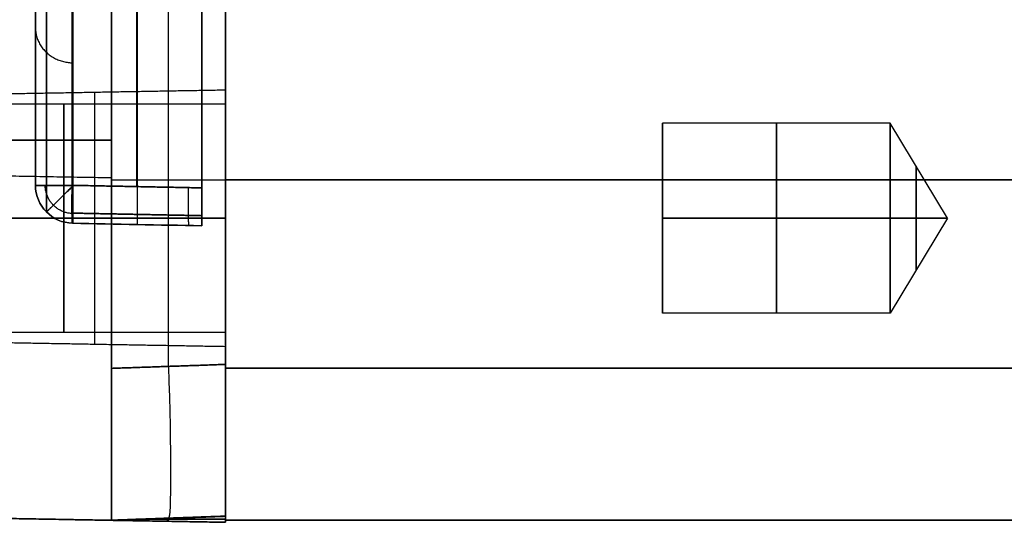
# Model space of a CAD drawing. Header units: millimetres. Extents: x 0 to 284, y -110 to 65.
# Tile 3 of 227: x 73 to 99, y -65 to -52. Entities that reach past the tile are written whole.
import ezdxf

# ---------------------------------------------------------------- set-up
doc = ezdxf.new("R2010")
doc.units = ezdxf.units.MM
doc.layers.add('Layer 01', color=7, linetype='Continuous', true_color=0x000000)

# ---------------------------------------------------------------- blocks, each defined once
blk = doc.blocks.new('Block 01')
at = {"layer": 'Layer 01'}
for p, q in [((77.376, -53.615, -20.454), (77.376, -39.424, -20.454)), ((77.376, -53.615, 20.454), (77.376, -39.424, 20.454)), ((75.67, -56.219, -2.907), (75.67, -44.319, -2.907)), ((75.67, -56.219, 2.907), (75.67, -44.319, 2.907)), ((73, -52.484, 20.445), (73, -45.481, 20.445)), ((73, -52.484, -20.445), (73, -47.814, -20.445)), ((76.5, -60.95, 42.437), (76.5, -51.081, 42.437)), ((76.5, -60.95, -42.437), (76.5, -51.081, -42.437)), ((78, -53.682, -37), (78, -54.053, -37)), ((95.5, -54.553, -37), (89.5, -54.553, -37)), ((89.5, -59.553, -37), (89.5, -54.553, -37)), ((97.002, -57.053, -37), (95.5, -54.553, -37)), ((75, -55.959, -51.746), (75, -65, -51.746)), ((75, -55.959, 51.746), (75, -65, 51.746)), ((75, -56.041, 42.489), (78, -56.041, 42.384)), ((75, -56.041, -42.489), (78, -56.041, -42.384)), ((78, -56.04, 42.489), (230.5, -56.04, 42.489)), ((230.5, -56.04, -42.489), (78, -56.04, -42.489)), ((78, -57.053, -34), (69.5, -57.053, -34)), ((78, -57.053, -40), (69.5, -57.053, -40)), ((71.1, -57.053, -33.75), (78, -57.053, -33.63)), ((71.1, -57.053, -40.25), (78, -57.053, -40.37)), ((78, -57.053, -33.63), (78, -57.053, -34)), ((78, -57.053, -40), (78, -57.053, -40.37)), ((89.5, -57.053, -39.5), (89.5, -57.053, -34.5)), ((97.002, -57.053, -37), (95.5, -59.553, -37)), ((95.5, -59.553, -37), (89.5, -59.553, -37)), ((78, -60.053, -37), (78, -60.423, -37)), ((78, -65.052), (63.9, -64.806)), ((78, -64.895, -38.337), (75.046, -64.998, -38.337)), ((75.728, -64.971, 38.301), (78, -64.971, 38.182)), ((78, -64.974, -38.182), (75.75, -64.974, -38.3)), ((76.473, -65.026, 38.262), (76.473, -64.945, 38.262)), ((76.5, -65.026, -38.261), (76.5, -64.948, -38.261)), ((76.5, -64.948, -38.261), (76.5, -64.948, -38.439)), ((78, -65), (78, -65.052)), ((144.975, -65), (78, -65)), ((78, -65.026, 38.182), (78, -65.026, -38.182))]:
    blk.add_line(p, q, dxfattribs=at)
at = {"layer": 'Layer 01', "extrusion": (1, 2.44929e-16, -2.46519e-31)}
blk.add_arc((0, 0, 75.679), 57.355, 138.97486, 176.02514, dxfattribs=at)
at = {"layer": 'Layer 01', "extrusion": (-1, -3.02392e-07, -1.25255e-07)}
blk.add_arc((0, 0, -77.376), 57.384, 318.91247, 356.08753, dxfattribs=at)
at = {"layer": 'Layer 01', "extrusion": (-1, -3.02392e-07, 1.25255e-07)}
blk.add_arc((0, 0, -77.376), 57.384, 3.91247, 41.08753, dxfattribs=at)
at = {"layer": 'Layer 01', "extrusion": (-1, 4.11231e-13, 1.92791e-13)}
blk.add_arc((0, 0, -73.983), 57.325, 319.03736, 355.96264, dxfattribs=at)
at = {"layer": 'Layer 01', "extrusion": (-1, 3.34661e-13, -1.61921e-13)}
blk.add_arc((0, 0, -73.983), 57.325, 4.03736, 40.96264, dxfattribs=at)
at = {"layer": 'Layer 01', "extrusion": (-1, 0, 2.46519e-31)}
for centre, start, end in [((51.265, 51.265, -75), 0, 180), ((51.265, -51.265, -75), 0, 180), ((51.265, -51.265, -75), 180, 0), ((51.265, 51.265, -75), 180, 0)]:
    blk.add_arc(centre, 4.718, start, end, dxfattribs=at)
at = {"layer": 'Layer 01', "extrusion": (1, 8.58119e-16, 0)}
blk.add_arc((-57.053, -37, 74.55), 3.31, 0, 180, dxfattribs=at)
at = {"layer": 'Layer 01', "extrusion": (-1, 0, 1.10556e-31)}
for start, end in [(0, 180), (180, 0)]:
    blk.add_arc((57.053, -37, -78), 3.37, start, end, dxfattribs=at)
at = {"layer": 'Layer 01', "extrusion": (-1, 0, 0)}
for centre, radius, start, end in [((57.053, -37, -73.75), 3, 0, 180), ((57.053, -37, -73.75), 3, 180, 0), ((57.053, -37, -78), 3, 0, 180), ((57.053, -37, -92.5), 2.5, 90, 270), ((57.053, -37, -95.5), 2.5, 90, 270), ((57.053, -37, -96.176), 1.375, 90, 270), ((57.053, -37, -92.5), 2.5, 270, 90), ((57.053, -37, -96.176), 1.375, 270, 90)]:
    blk.add_arc(centre, radius, start, end, dxfattribs=at)
at = {"layer": 'Layer 01', "extrusion": (1, 0, 0)}
for centre, radius, start, end in [((-57.053, -37, 78), 3, 180, 0), ((-57.053, -37, 95.5), 2.5, 90, 270), ((-61, -38.489, 78), 4, 180, 270), ((-61, 38.489, 78), 4, 90, 180)]:
    blk.add_arc(centre, radius, start, end, dxfattribs=at)
at = {"layer": 'Layer 01', "extrusion": (1, 2.44929e-16, 0)}
for start, end in [(270, 90), (90, 270)]:
    blk.add_arc((-57.053, -37, 89.5), 2.5, start, end, dxfattribs=at)
at = {"layer": 'Layer 01', "extrusion": (-1, 1.42109e-15, -1.42109e-15)}
blk.add_arc((55, -55, -75), 10, 270, 360, dxfattribs=at)
at = {"layer": 'Layer 01', "extrusion": (-1, 2.84217e-15, -1.42109e-15)}
blk.add_arc((55, 55, -75), 10, 360, 90, dxfattribs=at)
at = {"layer": 'Layer 01', "extrusion": (-2.5578e-13, -1, 1.23816e-14)}
blk.add_arc((74, -3.966, 56.186), 1, 92, 180, dxfattribs=at)
at = {"layer": 'Layer 01', "extrusion": (-3.31076e-14, -0.070407, 0.997518)}
blk.add_arc((74, -56.325), 1, 180, 269, dxfattribs=at)
at = {"layer": 'Layer 01', "extrusion": (-2.65045e-13, -1, 6.76112e-19)}
blk.add_arc((74, 3.966, 56.186), 1, 180, 268, dxfattribs=at)
at = {"layer": 'Layer 01', "extrusion": (-6.9411e-13, -0.070407, -0.997518)}
blk.add_arc((74, 56.325), 1, 91, 180, dxfattribs=at)
at = {"layer": 'Layer 01', "extrusion": (0.998783, 0.034878, -0.034878)}
for centre, start, end in [((-63.578, 41.003, 72.801), 90.0698, 180), ((-63.578, 41.003, 72.777), 180, 182.55)]:
    blk.add_arc(centre, 4, start, end, dxfattribs=at)
at = {"layer": 'Layer 01', "extrusion": (-0.998783, -0.034878, -0.034878)}
blk.add_arc((63.578, -41.003, -72.801), 4, 270.0698, 360, dxfattribs=at)
at = {"layer": 'Layer 01'}
for points, degree in [([(75, -55, 65), (75, 0, 65), (75, 55, 65)], 2), ([(75, -0.027, -65), (75, -27.514, -65), (75, -55, -65)], 2), ([(73, -44.237, -3.966), (73, -50.211, -3.966), (73, -56.186, -3.966)], 2), ([(73, -44.237, 3.966), (73, -50.211, 3.966), (73, -56.186, 3.966)], 2), ([(73.965, -56.186, -2.966), (73.965, -50.25, -2.966), (73.965, -44.315, -2.966)], 2), ([(73.965, -44.315, 2.966), (73.965, -50.25, 2.966), (73.965, -56.186, 2.966)], 2), ([(77.376, -56.253, -2.847), (77.376, -50.288, -2.847), (77.376, -44.323, -2.847)], 2), ([(77.376, -44.323, 2.847), (77.376, -50.288, 2.847), (77.376, -56.253, 2.847)], 2), ([(75, -51.081, -42.489), (75, -56.041, -42.489), (75, -61.002, -42.489)], 2), ([(75, -61.002, 42.489), (75, -56.041, 42.489), (75, -51.081, 42.489)], 2), ([(78, -60.898, 42.384), (78, -55.989, 42.384), (78, -51.081, 42.384)], 2), ([(78, -60.898, -42.384), (78, -55.989, -42.384), (78, -51.081, -42.384)], 2), ([(78, -61, 42.489), (78, -56.04, 42.489), (78, -51.081, 42.489)], 2), ([(78, -51.081, -42.489), (78, -56.04, -42.489), (78, -61, -42.489)], 2), ([(78, -53.682, -37), (74.55, -53.742, -37), (71.1, -53.803, -37)], 2), ([(78, -54.053, -37), (73.75, -54.053, -37), (69.5, -54.053, -37)], 2), ([(63.9, -55, -64.806), (69.45, -55, -64.903), (75, -55, -65)], 2), ([(75, -55, 65), (69.45, -55, 64.903), (63.9, -55, 64.806)], 2), ([(63.5, -55.783, 51.265), (69.25, -55.883, 51.265), (75, -55.983, 51.265)], 2), ([(63.5, -55.783, -51.265), (69.25, -55.883, -51.265), (75, -55.983, -51.265)], 2), ([(73.965, -56.186, -2.966), (75.67, -56.219, -2.907), (77.376, -56.253, -2.847)], 2), ([(77.376, -56.253, 2.847), (75.67, -56.219, 2.907), (73.965, -56.186, 2.966)], 2), ([(77.376, -57.251, -3.915), (76.244, -57.228, -3.956), (75.113, -57.206, -3.996), (73.983, -57.183, -4.036)], 3), ([(73.983, -57.183, 4.036), (75.113, -57.206, 3.996), (76.244, -57.228, 3.956), (77.376, -57.251, 3.915)], 3), ([(89.5, -57.053, -34.5), (92.5, -57.053, -34.5), (95.5, -57.053, -34.5)], 2), ([(95.5, -57.053, -39.5), (92.5, -57.053, -39.5), (89.5, -57.053, -39.5)], 2), ([(97.002, -57.053, -37), (96.251, -57.053, -38.25), (95.5, -57.053, -39.5)], 2), ([(95.5, -57.053, -34.5), (96.251, -57.053, -35.75), (97.002, -57.053, -37)], 2), ([(69.5, -60.053, -37), (73.75, -60.053, -37), (78, -60.053, -37)], 2), ([(71.1, -60.303, -37), (74.55, -60.363, -37), (78, -60.423, -37)], 2), ([(78, -60.898, 42.384), (76.5, -60.95, 42.437), (75, -61.002, 42.489)], 2), ([(75, -61.002, -42.489), (76.5, -60.95, -42.437), (78, -60.898, -42.384)], 2), ([(230.5, -61, 42.489), (154.25, -61, 42.489), (78, -61, 42.489)], 2), ([(78, -61, -42.489), (154.25, -61, -42.489), (230.5, -61, -42.489)], 2), ([(75, -65, -55), (69.45, -64.903, -55), (63.9, -64.806, -55)], 2), ([(63.9, -64.806, 55), (69.45, -64.903, 55), (75, -65, 55)], 2), ([(78, -65.052, 38.182), (76.473, -65.026, 38.262), (74.945, -64.999, 38.342)], 2), ([(74.945, -64.999, 38.342), (74.982, -65, 38.391), (75, -65, 38.441), (75, -65, 38.492)], 3), ([(75, -65, 38.492), (76.5, -64.948, 38.439), (78, -64.895, 38.387)], 2), ([(75, -65, -38.339), (76.5, -64.948, -38.261), (78, -64.895, -38.182)], 2), ([(75, -65, -38.492), (76.5, -64.948, -38.439), (78, -64.895, -38.387)], 2), ([(75, -65, -38.339), (76.5, -65.026, -38.261), (78, -65.052, -38.182)], 2), ([(75, -65, 38.492), (75, -65, 46.746), (75, -65, 55)], 2), ([(75, -65, -55), (75, -65, -46.746), (75, -65, -38.492)], 2), ([(75, -65, -38.492), (75, -65, -38.415), (75, -65, -38.339)], 2), ([(78, -65, 38.182), (78, -64.945, 38.182), (78, -64.89, 38.182)], 2), ([(78, -64.895, -38.182), (78, -64.948, -38.182), (78, -65, -38.182)], 2), ([(78, -64.895, -38.387), (78, -64.895, -38.284), (78, -64.895, -38.182)], 2), ([(78, -65.052, 38.182), (78, -65.026, 38.182), (78, -65, 38.182)], 2), ([(78, -65, -38.182), (78, -65.026, -38.182), (78, -65.052, -38.182)], 2), ([(78, -65, -38.182), (78, -65), (78, -65, 38.182)], 2), ([(78, -65, 38.489), (154.25, -65, 38.489), (230.5, -65, 38.489)], 2), ([(78, -65, -38.489), (78, -65, -38.336), (78, -65, -38.182)], 2), ([(78, -65, 38.182), (78, -65, 38.336), (78, -65, 38.489)], 2), ([(230.5, -65, -38.489), (154.25, -65, -38.489), (78, -65, -38.489)], 2), ([(78, -65.052, -38.182), (78, -65.052), (78, -65.052, 38.182)], 2)]:
    blk.add_open_spline(points, degree=degree, dxfattribs=at)
for points, knots in [([(73, -56.186, -3.966), (73, -56.079, -5.468), (73, -55.831, -7.708), (73, -55.385, -10.297), (73, -55.123, -11.585), (73, -54.983, -12.228), (73, -54.92, -12.503), (73, -54.878, -12.687), (73, -54.857, -12.777), (73, -54.138, -15.841), (73, -53.206, -18.735), (73, -51.454, -22.964), (73, -50.496, -25.037), (73, -49.233, -27.38), (73, -48.566, -28.533), (73, -48.223, -29.105), (73, -48.075, -29.349), (73, -47.975, -29.512), (73, -47.924, -29.594), (73, -46.288, -32.234), (73, -44.508, -34.651), (73, -42.533, -36.925)], [0, 0, 0, 0, 4.540564, 6.810846, 7.945987, 8.513557, 8.797343, 8.797343, 9.081128, 9.081128, 18.162256, 18.162256, 22.70282, 24.973102, 26.108243, 26.675813, 26.959598, 26.959598, 27.243384, 27.243384, 36.324511, 36.324511, 36.324511, 36.324511]), ([(73, -42.533, 36.925), (73, -43.521, 35.788), (73, -44.929, 34.029), (73, -46.444, 31.882), (73, -47.17, 30.786), (73, -47.525, 30.232), (73, -47.676, 29.993), (73, -47.775, 29.834), (73, -47.825, 29.755), (73, -49.483, 27.08), (73, -50.87, 24.374), (73, -52.622, 20.145), (73, -53.409, 18.002), (73, -54.174, 15.453), (73, -54.517, 14.165), (73, -54.68, 13.519), (73, -54.747, 13.241), (73, -54.791, 13.056), (73, -54.814, 12.962), (73, -55.523, 9.938), (73, -55.973, 6.97), (73, -56.186, 3.966)], [0, 0, 0, 0, 4.540564, 6.810846, 7.945987, 8.513557, 8.797343, 8.797343, 9.081128, 9.081128, 18.162256, 18.162256, 22.70282, 24.973102, 26.108243, 26.675813, 26.959598, 26.959598, 27.243384, 27.243384, 36.324511, 36.324511, 36.324511, 36.324511]), ([(73.983, -57.183, -4.036), (73.978, -57.191, -3.915), (73.974, -57.178, -3.781), (73.966, -57.09, -3.519), (73.963, -57.016, -3.391), (73.96, -56.818, -3.179), (73.959, -56.695, -3.095), (73.961, -56.44, -2.989), (73.963, -56.307, -2.966), (73.965, -56.186, -2.966)], [-1.652056, -1.652056, -1.652056, -1.652056, -1.239042, -1.239042, -0.826028, -0.826028, -0.413014, -0.413014, 0, 0, 0, 0]), ([(73.965, -56.186, 2.966), (73.963, -56.307, 2.966), (73.961, -56.44, 2.989), (73.959, -56.695, 3.095), (73.96, -56.818, 3.179), (73.963, -57.016, 3.391), (73.966, -57.09, 3.519), (73.974, -57.178, 3.781), (73.978, -57.191, 3.915), (73.983, -57.183, 4.036)], [-1.652056, -1.652056, -1.652056, -1.652056, -1.239042, -1.239042, -0.826028, -0.826028, -0.413014, -0.413014, 0, 0, 0, 0]), ([(77.376, -57.251, -3.915), (77.376, -57.26, -3.778), (77.376, -57.241, -3.64), (77.376, -57.149, -3.383), (77.376, -57.077, -3.264), (77.376, -56.891, -3.065), (77.376, -56.777, -2.984), (77.376, -56.527, -2.876), (77.376, -56.391, -2.847), (77.376, -56.253, -2.847)], [0, 0, 0, 0, 0.412578, 0.412578, 0.825156, 0.825156, 1.237734, 1.237734, 1.650312, 1.650312, 1.650312, 1.650312]), ([(77.376, -56.253, 2.847), (77.376, -56.391, 2.847), (77.376, -56.528, 2.876), (77.376, -56.777, 2.984), (77.376, -56.891, 3.065), (77.376, -57.077, 3.264), (77.376, -57.15, 3.384), (77.376, -57.241, 3.641), (77.376, -57.26, 3.778), (77.376, -57.251, 3.915)], [0, 0, 0, 0, 0.412579, 0.412579, 0.825157, 0.825157, 1.237736, 1.237736, 1.650314, 1.650314, 1.650314, 1.650314])]:
    blk.add_open_spline(points, degree=3, knots=knots, dxfattribs=at)
for points, weights, degree in [([(73.287, -43.063, -37.384), (73.287, -51.236, -27.97), (73.287, -56.007, -16.452), (73.287, -56.885, -4.015)], [0.856625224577, 0.82723175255, 0.82723175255, 0.856625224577], 3), ([(73.287, -56.885, 4.015), (73.287, -56.007, 16.452), (73.287, -51.236, 27.97), (73.287, -43.063, 37.384)], [0.856625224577, 0.82723175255, 0.82723175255, 0.856625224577], 3), ([(73, -52.038, -21.555), (73, -52.572, -21.776), (73.405, -52.952, -21.934), (73.983, -52.962, -21.937)], [0.974265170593, 0.788018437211, 0.788018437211, 0.974265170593], 3), ([(73, -52.038, 21.555), (73, -52.572, 21.776), (73.405, -52.952, 21.934), (73.983, -52.962, 21.937)], [0.974265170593, 0.788018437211, 0.788018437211, 0.974265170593], 3), ([(73.962, -56.928, -3.297), (73.543, -56.906, -3.297), (73.257, -56.602, -3.297), (73.257, -56.186, -3.297)], [0.829300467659, 0.680755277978, 0.68556518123, 0.843730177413], 3), ([(73.962, -56.928, 3.297), (73.543, -56.906, 3.297), (73.257, -56.602, 3.297), (73.257, -56.186, 3.297)], [0.829300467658, 0.680755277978, 0.68556518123, 0.843730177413], 3), ([(73.291, -56.889, -4.015), (73.27, -56.909, -3.43), (73.549, -56.632, -2.996), (73.964, -56.221, -2.967)], [0.844102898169, 0.679834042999, 0.680482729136, 0.846048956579], 3), ([(73.964, -56.221, 2.967), (73.549, -56.632, 2.996), (73.27, -56.909, 3.43), (73.291, -56.889, 4.015)], [0.846048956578, 0.680482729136, 0.679834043, 0.844102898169], 3), ([(77.022, -56.246, -2.86), (77.001, -57.317, -2.86), (77.039, -57.244, -3.927)], [1.00004658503, 0.682688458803, 1.00001738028], 2), ([(77.022, -56.246, 2.86), (77.001, -57.317, 2.86), (77.039, -57.244, 3.927)], [1.00004658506, 0.682688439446, 1.00001737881], 2), ([(73.962, -56.917, -3.285), (75.099, -56.939, -3.245), (76.237, -56.962, -3.205), (77.376, -56.984, -3.165)], [0.841001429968, 0.841135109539, 0.841268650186, 0.841402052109], 3), ([(77.376, -56.984, 3.165), (76.237, -56.962, 3.205), (75.099, -56.939, 3.245), (73.962, -56.917, 3.285)], [0.841402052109, 0.841268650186, 0.841135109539, 0.841001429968], 3), ([(78, -60.898, -42.384), (78, -63.24, -42.384), (78, -64.895, -40.729), (78, -64.895, -38.387)], [1, 0.805024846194, 0.805024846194, 1], 3), ([(78, -64.895, 38.387), (78, -64.895, 40.729), (78, -63.24, 42.384), (78, -60.898, 42.384)], [1, 0.805024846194, 0.805024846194, 1], 3), ([(75, -61.002, -42.489), (75, -63.345, -42.489), (75, -65, -40.834), (75, -65, -38.492)], [1, 0.805024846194, 0.805024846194, 1], 3), ([(75, -61.002, 42.489), (75, -63.345, 42.489), (75, -65, 40.834), (75, -65, 38.492)], [1, 0.805024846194, 0.805024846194, 1], 3), ([(78, -64.89, 38.182), (76.982, -64.926, 38.235), (75.964, -64.963, 38.289), (74.945, -64.999, 38.342)], [1, 0.999985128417, 0.999985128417, 1], 3), ([(78, -64.89, 38.182), (78, -64.893, 38.25), (78, -64.895, 38.319), (78, -64.895, 38.387)], [1, 0.999781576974, 0.999781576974, 1], 3)]:
    blk.add_rational_spline(points, weights, degree=degree, dxfattribs=at)

msp = doc.modelspace()

# ---------------------------------------------------------------- block references
at = {"layer": 'Layer 01'}
msp.add_blockref('Block 01', (0, 0), dxfattribs=at)

doc.saveas('drawing.dxf')
